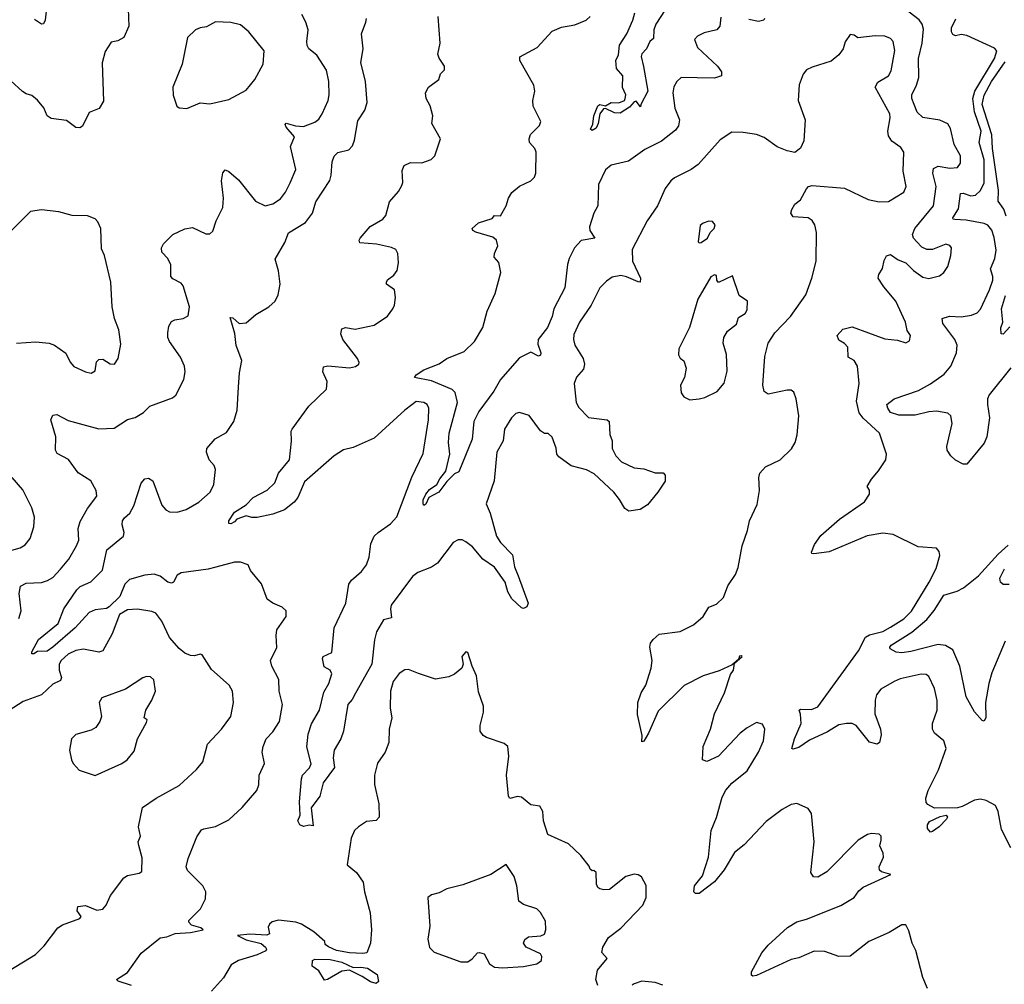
# Model space of a CAD drawing. Extents: x 1550320 to 1685906, y 509093 to 640511.
# Tile 82 of 256: x 1593201 to 1598350, y 555070 to 560118. Entities that reach past the tile are written whole.
import ezdxf

# ---------------------------------------------------------------- set-up
doc = ezdxf.new("R2010")
doc.units = 0

msp = doc.modelspace()

# ---------------------------------------------------------------- linework, layer by layer
at = {"layer": '0CON20XD'}
for points in [[(1593343.5, 560193.5), (1593335, 560116.2), (1593325, 560095.8), (1593315, 560094), (1593279.1, 560119.1)], [(1596600, 560205), (1596528.5, 560095), (1596518.2, 560065), (1596515, 560020), (1596496.7, 560005), (1596478.8, 559965), (1596455, 559940), (1596451.2, 559925), (1596462.7, 559872.7), (1596486.8, 559745), (1596450, 559675), (1596448.3, 559661.7), (1596425, 559692.5), (1596415, 559688.8), (1596390.3, 559659.7), (1596341.7, 559628.3), (1596311.7, 559631.7), (1596265, 559653.8), (1596255, 559651.2), (1596235.7, 559625), (1596226.2, 559575), (1596215, 559550.8), (1596195, 559538), (1596186.2, 559545), (1596199.1, 559570.9), (1596202.9, 559615), (1596225, 559667.5), (1596235, 559674.4), (1596265, 559668), (1596295, 559684.4), (1596335, 559682.9), (1596363.8, 559695), (1596368.1, 559705), (1596371.2, 559725), (1596354.2, 559764.2), (1596355.8, 559824.2), (1596322.4, 559862.4), (1596318.8, 559905), (1596331.8, 559935), (1596337.8, 559985), (1596375.5, 560045), (1596407.3, 560115), (1596418.2, 560155)], [(1593768.6, 560175), (1593772.1, 560085), (1593745.5, 560024.5), (1593715, 560007.5), (1593678.8, 560001.2), (1593648.8, 559951.2), (1593632.7, 559892.7), (1593638.8, 559691.2), (1593616.1, 559653.9), (1593565, 559632.5), (1593529.4, 559560.6), (1593515, 559552), (1593495, 559554.2), (1593445, 559590), (1593365, 559600.8), (1593344.2, 559615), (1593327.4, 559657.4), (1593295, 559698), (1593265, 559721.2), (1593235, 559730), (1593215, 559743.3), (1593155, 559797.5)], [(1593196.9, 556985), (1593209.4, 557025), (1593198.9, 557115), (1593205.6, 557154.4), (1593235, 557168.8), (1593315, 557172.2), (1593347.3, 557182.7), (1593375, 557200), (1593415, 557242.9), (1593457.3, 557295), (1593498.1, 557365), (1593510, 557395), (1593506.7, 557455), (1593517.2, 557492.8), (1593555, 557560), (1593604, 557625), (1593600.6, 557655), (1593572.5, 557705), (1593506.9, 557746.9), (1593456.1, 557816.1), (1593397.5, 557847.5), (1593388.1, 557865), (1593389.4, 557935), (1593364.4, 558025), (1593375, 558048), (1593395, 558052.2), (1593455, 558020), (1593530.7, 557999.3), (1593615, 557977.1), (1593695, 557981.5), (1593765, 558025.8), (1593805, 558037.1), (1593848.2, 558061.8), (1593882, 558095), (1594000.6, 558139.4), (1594017, 558153), (1594059.2, 558235), (1594065.6, 558275), (1594062.2, 558305), (1594042.6, 558352.6), (1593984.4, 558435), (1593975.7, 558455), (1593975, 558480), (1593981.4, 558515), (1593995, 558538), (1594013, 558547), (1594055.7, 558554.3), (1594081.7, 558568.3), (1594088.9, 558615), (1594056, 558726), (1594045, 558740), (1594002.4, 558762.4), (1593990.8, 558775), (1593990.8, 558835), (1593975, 558868.8), (1593945, 558902.5), (1593942.5, 558925), (1593953.3, 558945), (1594002.5, 558995), (1594065, 559023.3), (1594105, 559030), (1594175, 558997.5), (1594195, 558997.5), (1594211.7, 559011.7), (1594228.8, 559065), (1594264.2, 559135), (1594266.2, 559185), (1594255.8, 559275), (1594263, 559317), (1594275, 559333.3), (1594295, 559324), (1594345, 559279.4), (1594435, 559169.4), (1594484.5, 559144.5), (1594525, 559154.4), (1594565, 559181.1), (1594590.9, 559215), (1594616.2, 559265), (1594645.3, 559335), (1594616.7, 559455), (1594638, 559505), (1594593.8, 559555), (1594590, 559570), (1594595, 559576), (1594642.7, 559562.7), (1594685, 559559.1), (1594745, 559581.5), (1594765, 559598.1), (1594782.7, 559625), (1594814.5, 559695), (1594820, 559725), (1594818.2, 559795), (1594805, 559853.8), (1594755, 559932), (1594712.5, 559965), (1594703.6, 559983.6), (1594702.5, 560005), (1594710, 560065), (1594696.7, 560105), (1594676.7, 560145)], [(1598384.5, 555784.5), (1598335, 555880), (1598318.8, 555975), (1598305, 556005.7), (1598255, 556032), (1598225, 556040), (1598195, 556034), (1598129.6, 556000.4), (1598105, 555994.3), (1597985, 555991.4), (1597950.6, 556010.6), (1597942.2, 556022.2), (1597940.5, 556045), (1597952.9, 556085), (1598007, 556193), (1598046.9, 556305), (1598033.8, 556343.8), (1597985.6, 556385), (1597975.5, 556405), (1597974.6, 556435.4), (1598000, 556505), (1598000, 556555), (1597985, 556617.5), (1597955, 556681.2), (1597942.3, 556692.3), (1597915, 556694), (1597805, 556668.1), (1597775, 556655.6), (1597705, 556614.2), (1597681.9, 556585), (1597675, 556557.5), (1597673.8, 556485), (1597702.7, 556405), (1597706.2, 556375), (1597697.5, 556335), (1597685, 556326.2), (1597645, 556338), (1597575, 556424.3), (1597555, 556434.3), (1597525.8, 556435.8), (1597485, 556427.8), (1597425, 556391.8), (1597332.2, 556347.8), (1597275, 556309.2), (1597245, 556300), (1597240, 556305), (1597253.1, 556355), (1597287.9, 556435), (1597284.6, 556484.6), (1597276.7, 556505), (1597285, 556510), (1597342.4, 556507.6), (1597375, 556523.2), (1597588.1, 556815), (1597625, 556886.9), (1597645, 556899.7), (1597715, 556917.1), (1597755, 556939.2), (1597825, 556982), (1597865, 557023.3), (1597957.1, 557175), (1597994.3, 557245.7), (1598013.3, 557315), (1598010, 557335), (1597995, 557352.5), (1597900.3, 557360.3), (1597768.8, 557425), (1597715, 557430.8), (1597633.4, 557416.6), (1597435, 557334.3), (1597355, 557322.5), (1597344, 557324), (1597341.2, 557331.2), (1597357.3, 557372.7), (1597390.3, 557419.7), (1597488.6, 557505), (1597619.5, 557595), (1597645.6, 557635), (1597645.8, 557655.8), (1597633.3, 557675), (1597656.1, 557713.9), (1597693.1, 557756.9), (1597730.6, 557815), (1597734.2, 557844.2), (1597696.9, 557955), (1597612.6, 558032.6), (1597591.6, 558061.6), (1597577.2, 558122.8), (1597591.2, 558215), (1597583.1, 558305), (1597565.4, 558335.4), (1597532.9, 558352.9), (1597532.2, 558405), (1597514.2, 558424.2), (1597485, 558440.3), (1597476, 558465), (1597505, 558498.2), (1597555, 558511.2), (1597725, 558447.8), (1597792, 558442), (1597835, 558426.7), (1597855, 558437.5), (1597860, 558465), (1597841.9, 558491.9), (1597834.3, 558535), (1597782.5, 558645), (1597719.5, 558719.5), (1597690.8, 558765), (1597693.8, 558785), (1597714.1, 558815.9), (1597721.7, 558858.3), (1597735, 558883.3), (1597755, 558888.8), (1597795, 558861.5), (1597835.4, 558845.4), (1597875, 558806), (1597925, 558770.8), (1597955, 558764.3), (1598011.7, 558778.3), (1598034.4, 558795.6), (1598055, 558826.7), (1598071.4, 558885), (1598073.8, 558925), (1598065, 558936.2), (1598045, 558943.8), (1597975, 558915.7), (1597945, 558915.7), (1597918.7, 558928.7), (1597892, 558955), (1597876, 558975), (1597870, 558995), (1597882.5, 559025), (1597979.2, 559145), (1597993.8, 559245), (1597977.1, 559315), (1597980.5, 559339.5), (1598005, 559352.5), (1598065, 559340.5), (1598105.6, 559344.4), (1598122, 559368), (1598120.6, 559405), (1598088.6, 559465), (1598068.8, 559548.8), (1598055, 559572.5), (1598012.3, 559592.3), (1597925, 559605.8), (1597895, 559634), (1597879.1, 559675), (1597867.5, 559705), (1597866.7, 559725), (1597891.1, 559775), (1597902.8, 559815), (1597902.2, 559915), (1597921.2, 559995), (1597928, 560068), (1597920.5, 560095), (1597905, 560118.1), (1597830, 560175)], [(1594226.1, 557253.9), (1594187.2, 557242.8), (1594046.3, 557223.7), (1594025, 557212), (1594006, 557175), (1593995, 557170), (1593975, 557175.6), (1593935, 557206.7), (1593905, 557216.8), (1593855, 557211.6), (1593775, 557188.2), (1593750.8, 557165), (1593725, 557099.6), (1593668.9, 557045), (1593655, 557037.4), (1593595, 557029.4), (1593564.4, 557015.6), (1593491.2, 556935), (1593375, 556833.8), (1593345, 556814.2), (1593295, 556812.5), (1593275, 556800), (1593265, 556800), (1593265, 556810), (1593298.6, 556875), (1593401.7, 556958.3), (1593431.4, 557035), (1593499.1, 557135), (1593517.8, 557152.2), (1593572.8, 557177.2), (1593633.3, 557236.7), (1593656.8, 557343.2), (1593744.2, 557415.8), (1593747.8, 557435), (1593737, 557475), (1593739.2, 557495), (1593748.9, 557511.1), (1593777.3, 557535), (1593798.1, 557575), (1593837.1, 557692.9), (1593855, 557715.5), (1593875, 557719.6), (1593896.8, 557705), (1593945, 557578.1), (1593965, 557553.5), (1593985, 557542.5), (1594025, 557540.4), (1594072.5, 557555), (1594137.2, 557592.8), (1594196.9, 557645), (1594215.6, 557685), (1594225.6, 557765), (1594217.5, 557785), (1594192, 557815), (1594178.8, 557855), (1594180, 557875), (1594222.5, 557925), (1594282.1, 557957.9), (1594321.1, 558015), (1594338.6, 558075), (1594345.6, 558194.4), (1594350.5, 558269.5), (1594363.3, 558335), (1594333.8, 558413.8), (1594325.4, 558475.4), (1594300.9, 558559.1), (1594315, 558557.5), (1594348.9, 558528.9), (1594385, 558532.3), (1594435.3, 558574.7), (1594504.2, 558615), (1594537.1, 558645), (1594552.4, 558677.6), (1594562.5, 558735), (1594554.4, 558804.4), (1594536.7, 558865), (1594588.3, 558951.7), (1594606.8, 559003.2), (1594695, 559057.1), (1594732.9, 559105), (1594750.6, 559165), (1594823.2, 559276.8), (1594830.6, 559305), (1594834.4, 559375), (1594845, 559403.8), (1594865, 559424), (1594922.7, 559437.3), (1594941.2, 559458.8), (1594952.7, 559487.3), (1594969.5, 559589.5), (1595006.9, 559645), (1595018.6, 559685), (1595010, 559795), (1594985.6, 559895), (1594996.9, 559965), (1594988.6, 560045), (1595012, 560105), (1595014, 560125)], [(1594075, 559653.3), (1594145, 559683.8), (1594195, 559678), (1594295, 559700), (1594385, 559749.2), (1594430, 559805), (1594474.2, 559885), (1594479.2, 559955), (1594398.6, 560055), (1594355, 560090.8), (1594305, 560104.2), (1594225, 560106.7), (1594178.8, 560081.2), (1594145, 560076.2), (1594120, 560065), (1594078.8, 560025), (1594050.8, 559885), (1594001.2, 559765), (1594003.9, 559723.9), (1594022.5, 559665), (1594035, 559657.5), (1594075, 559653.3)], [(1596435.7, 558745.7), (1596375, 558773.2), (1596345, 558778.8), (1596299.6, 558770.4), (1596270.5, 558749.5), (1596234.4, 558715), (1596190.5, 558625), (1596128.1, 558535), (1596099.4, 558470.6), (1596096.5, 558445), (1596104.5, 558415), (1596147.9, 558345), (1596154.5, 558315.5), (1596149.8, 558290.2), (1596112.5, 558247.5), (1596100.5, 558215), (1596112.1, 558115), (1596125, 558088), (1596175, 558036), (1596274.2, 558024.2), (1596284, 558015), (1596287.6, 557947.6), (1596300, 557915), (1596298.8, 557875), (1596319.2, 557835), (1596348, 557805), (1596415, 557772.5), (1596465, 557767.5), (1596525, 557746.7), (1596566.4, 557746.4), (1596577.5, 557735), (1596575.9, 557704.1), (1596537.5, 557645), (1596485, 557579.2), (1596445.8, 557554.2), (1596387, 557547), (1596365, 557560), (1596337.6, 557607.6), (1596307.5, 557645), (1596205, 557741.2), (1596165, 557762.5), (1596085, 557782.9), (1596020.4, 557830.4), (1596010, 557845), (1596006.8, 557876.8), (1595985, 557933.8), (1595965, 557953.3), (1595945, 557953.3), (1595925, 557966.2), (1595865, 558046.7), (1595815, 558062.5), (1595795, 558057.5), (1595773.8, 558035), (1595736, 557975), (1595728.8, 557915), (1595695.8, 557855), (1595681.9, 557705), (1595640.6, 557585), (1595661.9, 557535), (1595695.4, 557415), (1595715, 557381.9), (1595777.9, 557317.9), (1595788.9, 557255), (1595807.2, 557207.2), (1595860, 557065), (1595852.5, 557045), (1595835, 557036.7), (1595825, 557040), (1595775, 557088), (1595754.4, 557125), (1595740.6, 557175), (1595685, 557253.3), (1595622.5, 557295), (1595568.9, 557358.9), (1595535, 557386), (1595515, 557396.2), (1595495, 557396.2), (1595467.7, 557382.3), (1595386.5, 557273.5), (1595355, 557253.8), (1595283.1, 557225), (1595255, 557204.5), (1595144.5, 557055), (1595140, 557035), (1595145, 556987.5), (1595103.1, 556976.9), (1595067.9, 556915), (1595056.5, 556873.5), (1595042.5, 556745), (1594956.4, 556593.6), (1594939.5, 556560.5), (1594917.5, 556535), (1594894.3, 556395), (1594880.8, 556355), (1594845.6, 556295), (1594841.1, 556255), (1594847.1, 556205), (1594787.7, 556125), (1594770, 556055), (1594726.1, 555993.9), (1594735, 555900), (1594715, 555903.3), (1594685, 555895.7), (1594666, 555905), (1594655.6, 555925), (1594668.7, 555955), (1594664.4, 556025), (1594674.5, 556145), (1594680.6, 556165), (1594717.4, 556202.6), (1594725.7, 556224.3), (1594702.2, 556312.2), (1594709.9, 556380.1), (1594727.3, 556432.7), (1594768.5, 556505), (1594791.1, 556598.9), (1594818.1, 556645), (1594834.1, 556695), (1594825, 556714.5), (1594792.5, 556732.5), (1594784.2, 556775), (1594788.8, 556785), (1594833.4, 556806.6), (1594846.1, 556935), (1594907.5, 557065), (1594922.6, 557165), (1594936.7, 557185), (1594989.4, 557230.6), (1595015.2, 557264.8), (1595028.8, 557305), (1595037.3, 557375), (1595055.6, 557415), (1595075, 557435.2), (1595140.7, 557479.3), (1595173.9, 557516.1), (1595252.6, 557725), (1595311.5, 557848.5), (1595339.7, 558025), (1595340, 558085), (1595331.4, 558105), (1595315, 558115.4), (1595275, 558120), (1595252.5, 558102.5), (1595215, 558075.6), (1595055, 557928.5), (1594945, 557880), (1594895, 557866.9), (1594845, 557835.4), (1594690.1, 557699.9), (1594655, 557617.5), (1594636.4, 557593.6), (1594586.1, 557553.9), (1594525, 557531.2), (1594443.6, 557513.6), (1594415, 557512.5), (1594385, 557522.5), (1594336.7, 557505), (1594325, 557490), (1594305, 557480), (1594295, 557481.2), (1594294.4, 557495), (1594325, 557541.1), (1594385, 557578.8), (1594421.6, 557618.4), (1594495, 557656.2), (1594534.7, 557695), (1594554.5, 557745), (1594612.5, 557815), (1594622.7, 557912.7), (1594620.8, 557965), (1594626, 557975), (1594713.3, 558095), (1594805.6, 558185), (1594808.2, 558225), (1594786.9, 558275), (1594789.2, 558300.8), (1594813.3, 558306.7), (1594925, 558295.6), (1594956.7, 558303.3), (1594973.9, 558316.1), (1594976.2, 558325), (1594968, 558345), (1594891.4, 558445), (1594880.8, 558475), (1594885, 558500), (1594905, 558507.5), (1594955, 558498.1), (1595055, 558520), (1595123.9, 558566.1), (1595153.3, 558605), (1595161.2, 558625), (1595166.2, 558665), (1595160.8, 558705), (1595118.8, 558735), (1595118.8, 558745), (1595125, 558756.2), (1595158.5, 558781.5), (1595174.4, 558805), (1595182.2, 558845), (1595178.9, 558895), (1595167.5, 558915), (1595145, 558926.7), (1595066.4, 558943.6), (1594980.5, 558950.5), (1594976.2, 558965), (1594981.2, 558975), (1595033.8, 559036.2), (1595100.8, 559075), (1595115, 559093.8), (1595135, 559164.3), (1595181.4, 559218.6), (1595199.7, 559250.3), (1595204.3, 559265.7), (1595201.7, 559328.3), (1595211.2, 559355), (1595245, 559371.2), (1595305, 559370), (1595353.6, 559386.4), (1595372.5, 559405), (1595402, 559495), (1595356.7, 559575), (1595362.5, 559615), (1595347, 559667), (1595326.7, 559705), (1595323.8, 559735), (1595338.8, 559765), (1595393.3, 559805), (1595402.5, 559835), (1595422.5, 559855), (1595422.5, 559875), (1595395, 559917.5), (1595388.3, 559938.3), (1595399.2, 559995), (1595388.9, 560135)], [(1596867.7, 560132.3), (1596862, 560085), (1596846.7, 560065), (1596780.5, 560049.5), (1596745, 560032.5), (1596730, 560015), (1596745, 559973.3), (1596850.8, 559875), (1596871.2, 559845), (1596871.2, 559825), (1596835, 559811.4), (1596744.5, 559814.5), (1596660, 559815), (1596637.5, 559795), (1596622.3, 559767.7), (1596616.2, 559735), (1596627.8, 559655), (1596652.2, 559595), (1596647, 559563), (1596630.6, 559539.4), (1596557, 559483), (1596470.5, 559439.5), (1596385, 559377.1), (1596295, 559356.9), (1596265, 559332.5), (1596227.8, 559255), (1596224.3, 559145), (1596203.8, 559106.2), (1596181.6, 559035), (1596182, 559015), (1596208.8, 558975), (1596136.9, 558963.1), (1596103.2, 558925), (1596075, 558868), (1596066.5, 558836.5), (1596051.8, 558715), (1595994.3, 558605), (1595985.2, 558565.2), (1595961.8, 558508.2), (1595912.2, 558445), (1595911.1, 558421.1), (1595926.7, 558375), (1595925, 558363.3), (1595915, 558358), (1595875, 558378), (1595815, 558348.9), (1595714.8, 558235.2), (1595680.3, 558175), (1595602.2, 558067.8), (1595575.3, 558015), (1595566.8, 557923.2), (1595497.5, 557752.5), (1595475, 557742), (1595435, 557701.4), (1595393.1, 557645), (1595341.4, 557618.6), (1595325, 557583.3), (1595315, 557576.7), (1595311.4, 557585), (1595310.5, 557605), (1595325, 557635.6), (1595345, 557658.9), (1595382.5, 557685), (1595397.8, 557715), (1595430.5, 557755), (1595450.8, 557845), (1595443.3, 557905), (1595447.5, 557955), (1595491.3, 558115), (1595477.8, 558167.8), (1595462.2, 558182.2), (1595355, 558228.5), (1595266.2, 558245), (1595275, 558259.2), (1595314.6, 558285.4), (1595395, 558317.1), (1595435, 558344.4), (1595525, 558382.5), (1595580, 558435), (1595622.9, 558507.1), (1595646.5, 558593.5), (1595688.5, 558685), (1595717.5, 558795), (1595707.5, 558847.5), (1595682.9, 558875), (1595684.3, 558894.3), (1595700.8, 558935), (1595694.5, 558964.5), (1595675, 558980), (1595586.1, 559006.1), (1595570, 559015), (1595567.5, 559025), (1595600, 559055), (1595671.4, 559078.6), (1595685, 559093.3), (1595715, 559092.5), (1595745.9, 559144.1), (1595757.9, 559185), (1595775.2, 559214.8), (1595815, 559247.8), (1595875, 559275.8), (1595894.2, 559295), (1595900.6, 559315), (1595902.9, 559425), (1595894.3, 559445), (1595867.5, 559475), (1595865.7, 559495), (1595872.4, 559517.6), (1595920, 559565), (1595925.8, 559585), (1595885.8, 559665.8), (1595884.2, 559695), (1595895.8, 559745), (1595890.6, 559775), (1595817.5, 559905), (1595816.1, 559923.9), (1595906.8, 559973.2), (1595985, 560058), (1596035, 560078.6), (1596105, 560090.8), (1596163.3, 560115), (1596184.2, 560135)], [(1597096, 560125), (1597093.3, 560115), (1597065, 560108), (1597015, 560118.6)], [(1598385, 558295.6), (1598271.5, 558155), (1598263.1, 558135), (1598262.3, 558105), (1598272.7, 558035), (1598259.1, 557935), (1598245, 557902.9), (1598155, 557792.5), (1598135, 557791.8), (1598095, 557813.3), (1598070.5, 557835), (1598051.8, 557865), (1598050, 557885), (1598078.1, 558005), (1598071.2, 558045), (1598055, 558058.6), (1597995, 558069.6), (1597955, 558066.6), (1597885, 558048.3), (1597798.8, 558048.8), (1597755, 558063.1), (1597740.4, 558085), (1597735.7, 558105), (1597775, 558134.4), (1597901.9, 558178.1), (1597965, 558213.5), (1598035, 558263.4), (1598070, 558305), (1598101.1, 558375), (1598103.1, 558415), (1598090.9, 558445), (1598028.8, 558528.8), (1598026, 558554), (1598063.3, 558566.7), (1598125, 558563.4), (1598178.1, 558571.9), (1598208.6, 558585), (1598225, 558604.2), (1598273.6, 558705), (1598290.3, 558755), (1598290.8, 558775), (1598277.5, 558815), (1598300.9, 558869.1), (1598307, 558913), (1598297.8, 558977.8), (1598285, 559017.1), (1598265, 559042.5), (1598245, 559051.8), (1598150, 559070), (1598092.2, 559072.2), (1598082.5, 559075), (1598081.7, 559081.7), (1598111.3, 559128.7), (1598121.7, 559208.3), (1598135, 559210), (1598175, 559195.8), (1598199.8, 559200.2), (1598225.9, 559224.1), (1598244.3, 559265), (1598245.1, 559385), (1598219.5, 559475), (1598228.8, 559535), (1598195.3, 559635.3), (1598186.1, 559705), (1598196.7, 559745), (1598299.3, 559915), (1598310.6, 559955), (1598299.3, 559969.3), (1598155, 560036.2), (1598125, 560040.8), (1598094.6, 560034.6), (1598080.7, 560040.7), (1598073.8, 560055), (1598074.7, 560075), (1598096.6, 560123.4)], [(1597947.9, 555047.9), (1597925, 555106.7), (1597887.7, 555247.7), (1597867.8, 555285), (1597850.9, 555350.9), (1597835, 555381.2), (1597815, 555381.9), (1597748.6, 555341.4), (1597641.2, 555295), (1597545, 555217.5), (1597485, 555215.5), (1597412, 555242), (1597355.6, 555244.4), (1597275, 555208), (1597235, 555200), (1597055, 555116), (1597035, 555112.5), (1597028, 555118), (1597028, 555135), (1597082, 555235), (1597116.2, 555275), (1597216.7, 555366.7), (1597265, 555397.1), (1597315, 555410.8), (1597495, 555482.3), (1597564.3, 555525), (1597589.8, 555560.2), (1597611.9, 555578.1), (1597757.5, 555645), (1597708.9, 555658.9), (1597698.1, 555668.1), (1597695.7, 555685), (1597719.2, 555735), (1597717, 555757), (1597698.8, 555795), (1597707.1, 555825), (1597705.6, 555845), (1597695, 555856), (1597655, 555859.2), (1597635, 555854), (1597586, 555825), (1597421.9, 555658.1), (1597375, 555630.6), (1597353, 555633), (1597339.2, 555655), (1597356, 555815), (1597341.2, 555965), (1597325, 555990), (1597266.1, 556016.1), (1597235, 556010.8), (1597188, 555985), (1597105, 555921.9), (1596989.9, 555800.1), (1596940.1, 555759.9), (1596885, 555670), (1596835, 555607.1), (1596755, 555546.2), (1596736.1, 555546.1), (1596726.7, 555555), (1596730.8, 555585), (1596771.5, 555638.5), (1596802.9, 555735), (1596817.1, 555875), (1596845, 555942.5), (1596875, 556050), (1596894.6, 556085.4), (1596925, 556122.5), (1597005, 556187.5), (1597065.5, 556285), (1597090.8, 556345), (1597097.5, 556405), (1597085, 556431.2), (1597055, 556441.2), (1597005, 556413.1), (1596968.6, 556385), (1596855, 556264.4), (1596795, 556236.7), (1596772.5, 556245), (1596776.2, 556315), (1596814.4, 556405), (1596834.5, 556485.5), (1596887.1, 556595), (1596918.3, 556691.7), (1596933.3, 556715), (1596940, 556750), (1596980, 556785), (1596975, 556790), (1596965, 556786.7), (1596960, 556770), (1596927.5, 556742.5), (1596858.8, 556711.2), (1596775.7, 556684.3), (1596675.5, 556634.5), (1596539.5, 556500.5), (1596490, 556385), (1596465, 556342.5), (1596455, 556340), (1596457, 556373), (1596432.7, 556482.7), (1596434.6, 556545), (1596451.1, 556595), (1596475.6, 556635), (1596504.2, 556725), (1596508, 556765), (1596496.2, 556835), (1596500, 556855), (1596513.3, 556875), (1596545, 556902.5), (1596655, 556916), (1596725, 556950.8), (1596776.2, 556995), (1596805, 557043.3), (1596845, 557058.8), (1596882, 557095), (1596904.1, 557155.9), (1596943.8, 557215), (1596958.8, 557251.2), (1596978.9, 557365), (1597008.1, 557445), (1597017.5, 557495), (1597058.3, 557581.7), (1597070, 557655), (1597067.3, 557722.7), (1597072, 557745), (1597101.3, 557778.7), (1597178, 557815), (1597237.2, 557872.8), (1597255.7, 557905), (1597266.9, 557945), (1597275.6, 558045), (1597262.5, 558135), (1597249.5, 558169.5), (1597235, 558178.8), (1597215, 558178.8), (1597115, 558158.8), (1597095, 558173.3), (1597088.1, 558205), (1597097.8, 558355), (1597114.5, 558425), (1597150.6, 558479.4), (1597232.9, 558565), (1597312.1, 558677.9), (1597343.3, 558765), (1597366.7, 558855), (1597368.9, 559005), (1597360, 559045), (1597345, 559067.5), (1597325, 559081.4), (1597246.4, 559086.4), (1597233.8, 559105), (1597238.8, 559125), (1597255, 559153.3), (1597284.1, 559175.9), (1597315, 559233.8), (1597326.7, 559245), (1597345, 559250.8), (1597515, 559236.7), (1597638.1, 559178.1), (1597695.5, 559164.5), (1597745, 559166.7), (1597824.3, 559215), (1597837.5, 559245), (1597820.7, 559325), (1597824.4, 559425), (1597809.8, 559449.8), (1597762.3, 559482.3), (1597745, 559510), (1597741.8, 559535), (1597753.8, 559605), (1597751.8, 559625), (1597674.3, 559765), (1597689.2, 559790.8), (1597745.3, 559824.7), (1597759.1, 559850.9), (1597777.3, 559957.3), (1597769.2, 560005), (1597755, 560020), (1597725, 560032), (1597675, 560034.2), (1597585, 560023.3), (1597565, 560037.5), (1597545, 560040), (1597517.3, 560002.7), (1597507.5, 559965), (1597485.8, 559935), (1597445, 559901.9), (1597345, 559870), (1597316.2, 559855), (1597297.6, 559832.4), (1597278, 559778), (1597272.9, 559695), (1597308.1, 559595), (1597301.1, 559485), (1597285, 559445.8), (1597255, 559422.9), (1597215, 559431.9), (1597162.6, 559452.6), (1597095, 559502), (1597055, 559517.5), (1596985, 559527.5), (1596925, 559529.2), (1596865, 559490), (1596749.2, 559360.8), (1596713.1, 559335), (1596625, 559290.6), (1596605.7, 559275), (1596577.1, 559235), (1596536.9, 559145), (1596482.7, 559065), (1596404.6, 558915.4), (1596406.1, 558855), (1596448.5, 558765), (1596446, 558745), (1596435.7, 558745.7)], [(1598360.6, 559090.6), (1598347, 559127), (1598318.5, 559168.5), (1598320.2, 559225), (1598287.9, 559445), (1598284.6, 559515), (1598234.9, 559675.1), (1598245, 559723.8), (1598283.1, 559795), (1598355, 559897.6)], [(1593185, 558426.2), (1593285, 558432.5), (1593355, 558425.8), (1593382.5, 558415), (1593442.7, 558372.7), (1593465, 558326.7), (1593485, 558302.5), (1593545, 558275.8), (1593575, 558269.2), (1593595, 558280), (1593602.1, 558327.9), (1593615, 558340), (1593635, 558341.2), (1593675, 558316.7), (1593697.5, 558315), (1593716.7, 558345), (1593729.7, 558420.3), (1593720, 558495), (1593696, 558555), (1593684, 558615), (1593677.1, 558745), (1593644.2, 558884.2), (1593629.7, 558919.7), (1593625.6, 559025), (1593610.5, 559060.5), (1593595, 559076.2), (1593555, 559091.2), (1593475, 559092.9), (1593405, 559112.9), (1593315, 559122.9), (1593256.7, 559115), (1593215, 559072), (1593121.7, 558978.3)], [(1596755, 558950), (1596765, 558952.5), (1596797.5, 558975), (1596812.5, 559005), (1596832.5, 559025), (1596837.5, 559045), (1596825, 559062.5), (1596805, 559063.3), (1596775, 559053.3), (1596759.3, 559040.7), (1596750, 558955), (1596755, 558950)], [(1596705, 558129.2), (1596755, 558134.2), (1596785, 558141.4), (1596848.1, 558171.9), (1596885, 558215.8), (1596901.2, 558278.8), (1596897, 558367), (1596879.4, 558425), (1596884.3, 558455), (1596902.4, 558487.6), (1596950, 558525), (1596960.7, 558559.3), (1596995, 558581.2), (1597005, 558600), (1597007.5, 558645), (1596963.3, 558675), (1596928.3, 558778.3), (1596855, 558742.5), (1596846.7, 558755), (1596845, 558780), (1596835, 558782.5), (1596815, 558772.5), (1596748, 558655), (1596703.1, 558506.9), (1596648.8, 558395), (1596646.2, 558365), (1596655, 558347.5), (1596673.6, 558333.6), (1596686, 558295), (1596677.5, 558245), (1596657.5, 558205), (1596660, 558165), (1596674.4, 558144.4), (1596705, 558129.2)], [(1598379.5, 558510.5), (1598345, 558472.5), (1598334.3, 558474.3), (1598332.2, 558505), (1598342.5, 558535), (1598335.4, 558605.4), (1598356.6, 558675)], [(1593085, 557320.8), (1593203.3, 557355), (1593229.4, 557370.6), (1593256.2, 557403.8), (1593275.6, 557465), (1593277.8, 557515), (1593264.5, 557564.5), (1593217.9, 557657.9), (1593162.1, 557722.1)], [(1598354.6, 556865.4), (1598285, 556700), (1598269.1, 556645), (1598252.5, 556545), (1598253.6, 556466.4), (1598245, 556447.5), (1598235, 556450), (1598195, 556495.8), (1598150.8, 556575), (1598118.2, 556735), (1598081.1, 556821.1), (1598042.8, 556842.8), (1598005, 556848.1), (1597861.9, 556811.9), (1597815, 556804.7), (1597785, 556808.5), (1597754, 556825), (1597750.8, 556835), (1597758.6, 556845), (1597867.1, 556912.9), (1597945, 556979.7), (1597983.6, 557026.4), (1598034, 557106), (1598103.1, 557126.9), (1598136.9, 557145), (1598215, 557207.2), (1598318.4, 557321.6), (1598371.1, 557368.9)], [(1593785, 555063.5), (1593716.4, 555086.4), (1593707.5, 555095), (1593765, 555132.9), (1593836.4, 555233.6), (1593935, 555314), (1593970.5, 555319.5), (1594013.7, 555336.3), (1594095, 555340.8), (1594160, 555355), (1594147.5, 555365), (1594100, 555380), (1594086.2, 555395), (1594086.2, 555405), (1594147.1, 555465), (1594172.4, 555517.6), (1594174.4, 555555), (1594158.6, 555585), (1594078.7, 555665), (1594071.4, 555685), (1594081.9, 555728.1), (1594128.2, 555841.8), (1594152.2, 555877.8), (1594163.6, 555883.6), (1594225, 555896.9), (1594295, 555930.8), (1594363.8, 555995), (1594441.2, 556085), (1594452, 556115), (1594454, 556165), (1594481.2, 556225), (1594468.5, 556285), (1594474.6, 556315.4), (1594490, 556355), (1594525, 556391.2), (1594559.4, 556445), (1594575.6, 556535), (1594558.1, 556605), (1594556.7, 556665), (1594519.2, 556735), (1594512.9, 556765), (1594546.6, 556833.4), (1594541.8, 556895), (1594545.5, 556925), (1594593.8, 556995), (1594593.8, 557025), (1594574.1, 557044.1), (1594525, 557064), (1594495, 557086.2), (1594465.5, 557165.5), (1594408.8, 557235), (1594395.8, 557265.8), (1594355, 557280), (1594325, 557279.4), (1594226.1, 557253.9)], [(1598375, 557162.5), (1598345, 557162.5), (1598330, 557175), (1598327.5, 557195), (1598351.9, 557245)], [(1593150, 555145), (1593284.4, 555225.6), (1593329.1, 555270.9), (1593400, 555365), (1593425, 555381.4), (1593516.2, 555415), (1593523.3, 555425), (1593502, 555455), (1593505, 555477.5), (1593545, 555482.5), (1593605, 555458.8), (1593635.7, 555464.3), (1593653.8, 555485), (1593676, 555535), (1593745, 555626.7), (1593765, 555640), (1593825, 555652.5), (1593839.3, 555660.7), (1593842.3, 555732.3), (1593823.6, 555796.4), (1593821.2, 555815), (1593832.5, 555845), (1593821.9, 555895), (1593842.9, 555995), (1593915, 556044.4), (1594035, 556110), (1594125, 556194.2), (1594158.6, 556235), (1594182.8, 556327.2), (1594256.9, 556405), (1594305, 556472), (1594318.5, 556545), (1594313.1, 556605), (1594296.7, 556635), (1594205, 556717.5), (1594155, 556793.8), (1594145, 556798.8), (1594115, 556789.4), (1594095, 556791.8), (1594065, 556803.3), (1594035, 556827.3), (1593985.3, 556885), (1593945, 556971.2), (1593913, 557013), (1593891.7, 557021.7), (1593817.3, 557032.7), (1593765, 557029.2), (1593722.9, 557005), (1593685.4, 556904.6), (1593635, 556816), (1593615, 556808.6), (1593535, 556824.5), (1593495, 556817.9), (1593455, 556798.2), (1593417.3, 556765), (1593407.1, 556745), (1593408, 556715), (1593418.9, 556675), (1593415, 556660.6), (1593375, 556641.8), (1593315, 556585.9), (1593219.2, 556550.8), (1593102.2, 556475)], [(1596225, 555064.3), (1596214.3, 555095.7), (1596222.5, 555145), (1596274, 555205), (1596246.1, 555236.1), (1596250, 555265), (1596280, 555315), (1596345, 555363.3), (1596460, 555485), (1596477.8, 555525), (1596477.1, 555587.1), (1596452.1, 555632.1), (1596435, 555644), (1596415, 555647.5), (1596371.2, 555635), (1596285, 555567.1), (1596255.8, 555564.2), (1596235, 555569.2), (1596225, 555576.7), (1596217.5, 555595), (1596216, 555656), (1596203.9, 555666.1), (1596195, 555664), (1596185, 555673.3), (1596178.9, 555688.9), (1596135, 555743.8), (1596072, 555805), (1595963.6, 555853.6), (1595940.4, 555925), (1595936.4, 555975), (1595921.7, 556001.7), (1595875, 556009.2), (1595825, 556050), (1595805, 556053.8), (1595765, 556043.3), (1595756.7, 556055), (1595747.5, 556165), (1595759.5, 556265), (1595754, 556314), (1595735, 556330), (1595642, 556362), (1595625, 556372.5), (1595610, 556395), (1595610, 556425), (1595627.5, 556495), (1595627.5, 556525), (1595601.3, 556601.3), (1595590.8, 556685), (1595566.7, 556735), (1595545, 556807.5), (1595535, 556810), (1595512.5, 556785), (1595520, 556745), (1595512.5, 556725), (1595475, 556693.8), (1595445, 556678.8), (1595375, 556668), (1595287.5, 556697.5), (1595235, 556718), (1595215, 556716), (1595185, 556696.2), (1595154, 556655), (1595140.8, 556605), (1595139.2, 556515), (1595147.5, 556465), (1595134, 556405), (1595132, 556335), (1595112.5, 556285), (1595072.7, 556227.3), (1595056.9, 556165), (1595056.3, 556116.3), (1595079.3, 556015), (1595081.1, 555945), (1595065, 555926.9), (1595015, 555922), (1594973.3, 555895), (1594952, 555875), (1594934.4, 555835.6), (1594914.4, 555695), (1594962.7, 555655), (1594997.5, 555605), (1595004.2, 555555), (1595034.5, 555445), (1595040.8, 555355), (1595035.5, 555285), (1595015.7, 555235), (1594995, 555230.8), (1594925.2, 555235.3), (1594858, 555248), (1594816.6, 555266.6), (1594799.3, 555279.3), (1594796, 555295), (1594739.4, 555345), (1594675, 555385.5), (1594645, 555395.6), (1594555, 555405.5), (1594522.1, 555397.9), (1594506.7, 555385), (1594500.7, 555369.3), (1594507.5, 555335), (1594493, 555327), (1594405, 555332.5), (1594340, 555325), (1594385, 555303.1), (1594464.4, 555284.4), (1594486.7, 555265), (1594492.5, 555255), (1594487.5, 555245), (1594443.3, 555225), (1594345, 555195.4), (1594307.2, 555172.8), (1594266.6, 555103.4), (1594205, 555034.4)], [(1593595, 556163.8), (1593734.4, 556225.6), (1593763.8, 556245), (1593799.7, 556290.3), (1593816.7, 556355), (1593865, 556440), (1593867.5, 556455), (1593852.5, 556465), (1593860, 556505), (1593892.4, 556557.6), (1593911.1, 556605), (1593903.1, 556663.1), (1593885, 556680), (1593865, 556681.4), (1593845, 556674.3), (1593755, 556614.2), (1593630.7, 556569.3), (1593617.3, 556545), (1593628.3, 556471.7), (1593620, 556445), (1593600, 556415), (1593575, 556400), (1593495, 556376.7), (1593472.5, 556355), (1593461.2, 556295), (1593471.2, 556245), (1593481.2, 556225), (1593511.7, 556191.7), (1593595, 556163.8)], [(1597965, 555866.7), (1597948.8, 555885), (1597948.8, 555905), (1597958.3, 555921.7), (1598015, 555948.1), (1598046.7, 555955), (1598054, 555945), (1598048.6, 555935), (1598010, 555895), (1597975, 555870), (1597965, 555866.7)], [(1595725.8, 555155.8), (1595835, 555163.9), (1595905, 555178.2), (1595930, 555195), (1595931.8, 555215), (1595925, 555229.5), (1595849.4, 555265), (1595835.4, 555285), (1595842.9, 555305), (1595861.4, 555318.6), (1595926.7, 555323.3), (1595945, 555332.5), (1595952.9, 555355), (1595950.8, 555400.8), (1595925.5, 555445.5), (1595906.2, 555465), (1595835, 555487.9), (1595811.4, 555505), (1595800.5, 555585), (1595786.7, 555635), (1595745, 555696.7), (1595665, 555645.7), (1595518.9, 555591.1), (1595435, 555570), (1595395, 555548.6), (1595355, 555538), (1595336, 555524), (1595346.7, 555375), (1595335.9, 555305.9), (1595345, 555262.5), (1595368.3, 555238.3), (1595507.3, 555187.3), (1595545, 555188.6), (1595566.9, 555203.1), (1595595, 555235.8), (1595605, 555237.5), (1595629.7, 555229.7), (1595658.2, 555178.2), (1595685, 555159.7), (1595725.8, 555155.8)], [(1595065, 555073.8), (1595035, 555083.1), (1594991.8, 555111.8), (1594925, 555144), (1594885, 555138.8), (1594810, 555095), (1594795, 555092.5), (1594765, 555140), (1594730, 555165), (1594732.5, 555195), (1594745, 555202.5), (1594825, 555199.5), (1594885.4, 555185.4), (1594945, 555158), (1594985, 555160.4), (1595020, 555155), (1595071.2, 555121.2), (1595078, 555085), (1595065, 555073.8)], [(1596565, 555066.2), (1596525, 555080), (1596455, 555086.2), (1596415, 555073.3), (1596403.3, 555065)]]:
    msp.add_lwpolyline(points, dxfattribs=at)

doc.saveas('drawing.dxf')
